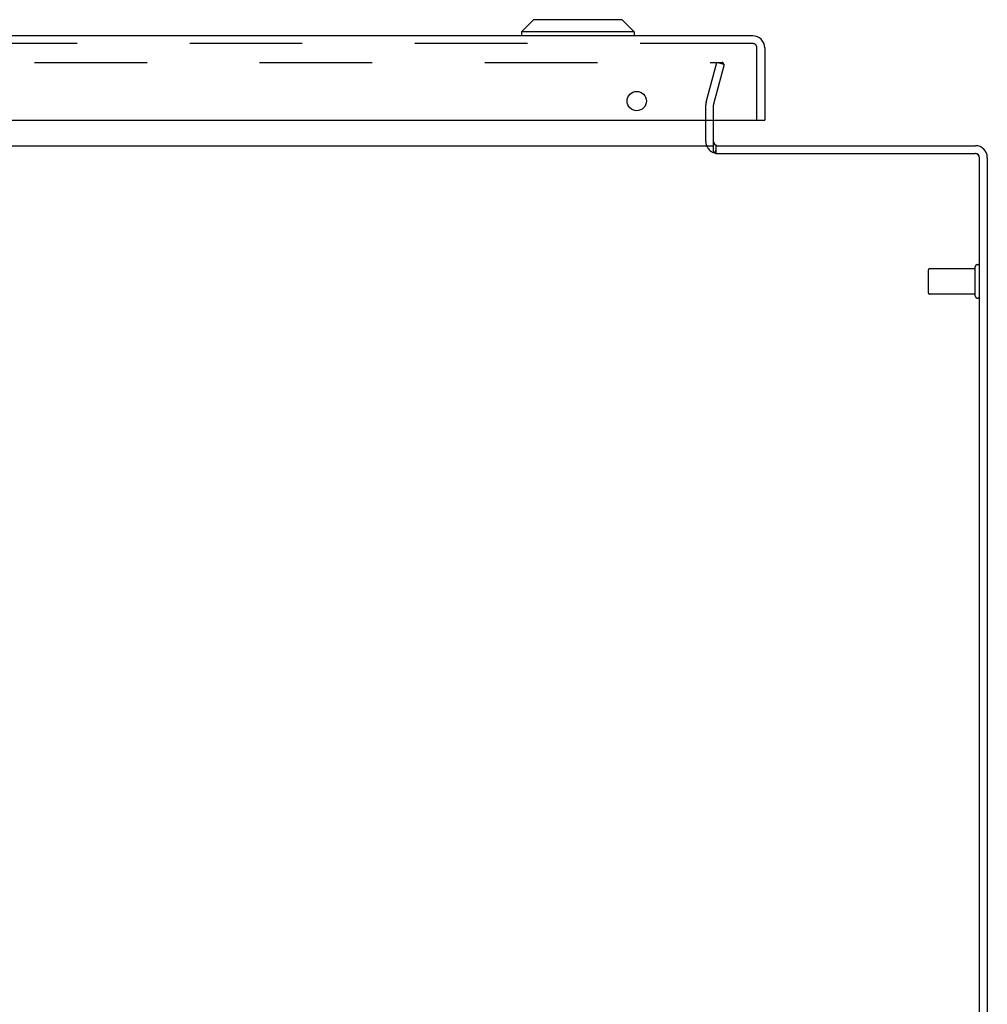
# Model space of a CAD drawing. Header units: inches. Extents: x 0 to 200, y 0 to 129.
# Tile 24 of 30: x 52 to 61, y 107 to 117. Entities that reach past the tile are written whole.
import ezdxf

# ---------------------------------------------------------------- set-up
doc = ezdxf.new("R2010")
doc.units = ezdxf.units.IN
doc.header["$LTSCALE"] = 11
doc.header["$MEASUREMENT"] = 0
doc.linetypes.add('HIDDEN', pattern=[0.2, 0.1, -0.1])
doc.layers.get('0').update_dxf_attribs({"linetype": 'CONTINUOUS'})
doc.layers.add('DEFAULT_2', color=8, linetype='HIDDEN')
doc.layers.add('XR_ENCLOSURE_DOOR_ASSEMBLY', color=7, linetype='CONTINUOUS')

msp = doc.modelspace()

# ---------------------------------------------------------------- linework, layer by layer
at = {"color": 3, "linetype": 'Continuous'}
for p, q in [((58.49, 115.2476), (58.49, 115.5487)), ((45.34, 115.3007), (58.49, 115.3007)), ((58.517, 115.3007), (61.048, 115.3007)), ((58.5081, 115.2303), (58.5108, 115.2278)), ((58.5108, 115.2278), (58.513, 115.2257)), ((58.513, 115.2257), (61.045, 115.2257)), ((61.09, 103.3007), (61.09, 115.1807)), ((61.165, 115.1837), (61.165, 103.3637))]:
    msp.add_line(p, q, dxfattribs=at)
at = {"color": 7, "linetype": 'Continuous'}
for p, q in [((58.517, 115.2257), (58.517, 115.3007)), ((58.5084, 115.2301), (58.517, 115.2711))]:
    msp.add_line(p, q, dxfattribs=at)
at = {"color": 3, "linetype": 'Continuous'}
for points in [[(58.5234, 115.3016), (58.5231, 115.3017), (58.5227, 115.3017), (58.5224, 115.3017), (58.5219, 115.3017), (58.5215, 115.3016), (58.521, 115.3015), (58.5205, 115.3014), (58.52, 115.3013), (58.5195, 115.3011), (58.5189, 115.301), (58.5184, 115.3009), (58.5179, 115.3008), (58.5174, 115.3008), (58.517, 115.3007)], [(58.49, 115.2476), (58.4915, 115.246), (58.4931, 115.2445), (58.4946, 115.2429), (58.4962, 115.2414), (58.4977, 115.24), (58.4992, 115.2385), (58.5007, 115.2371), (58.5081, 115.2303)]]:
    msp.add_lwpolyline(points, dxfattribs=at)
at = {"color": 7, "linetype": 'Continuous'}
msp.add_lwpolyline([(58.5115, 115.2271), (58.5123, 115.2268), (58.513, 115.2266), (58.5137, 115.2263), (58.5143, 115.2261), (58.5149, 115.226), (58.5155, 115.2259), (58.5161, 115.2258), (58.5165, 115.2258)], dxfattribs=at)
at = {"color": 3, "linetype": 'Continuous'}
for centre, radius, start, end in [((58.532, 115.3427), 0.042, 180, 270), ((61.048, 115.1837), 0.117, 0, 90), ((61.045, 115.1807), 0.045, 0, 90)]:
    msp.add_arc(centre, radius, start, end, dxfattribs=at)
at = {"color": 7, "linetype": 'Continuous'}
msp.add_arc((61.048, 115.1837), 0.042, 0, 90, dxfattribs=at)
at = {"layer": 'DEFAULT_2', "color": 8, "linetype": 'HIDDEN'}
for p, q in [((45.2563, 116.1134), (58.5737, 116.1134)), ((58.4184, 115.7273), (58.5218, 116.1134)), ((58.5943, 116.094), (58.4908, 115.7078)), ((58.5943, 116.094), (58.5218, 116.1134)), ((58.5752, 116.1133), (58.5737, 116.1134)), ((58.415, 115.3427), (58.415, 115.7014)), ((58.49, 115.5487), (58.49, 115.7014)), ((60.59, 113.8617), (60.59, 114.0897)), ((61.047, 114.0997), (60.6, 114.0997)), ((61.047, 113.8337), (61.047, 114.1177)), ((61.047, 113.8517), (60.6, 113.8517))]:
    msp.add_line(p, q, dxfattribs=at)
for points in [[(58.5855, 116.1078), (58.5845, 116.1089), (58.5834, 116.1099), (58.5822, 116.1108), (58.581, 116.1116), (58.5796, 116.1122), (58.5782, 116.1127), (58.5767, 116.1131), (58.5752, 116.1133)], [(58.5887, 116.0989), (58.5887, 116.0997), (58.5885, 116.1011), (58.5882, 116.1026), (58.5877, 116.104), (58.5871, 116.1053), (58.5864, 116.1066), (58.5855, 116.1078)], [(58.5882, 116.0953), (58.5885, 116.0968), (58.5887, 116.0982), (58.5887, 116.0989)]]:
    msp.add_lwpolyline(points, dxfattribs=at)
for centre, radius, start, end in [((58.515, 115.7014), 0.1, 165, 180), ((58.515, 115.7014), 0.025, 165, 180), ((58.532, 115.3427), 0.117, 180, 258.17863), ((61.0685, 114.1177), 0.0215, 360, 180), ((60.6, 114.0897), 0.01, 90, 180), ((60.6, 113.8617), 0.01, 180, 270), ((61.0685, 113.8337), 0.0215, 180, 0)]:
    msp.add_arc(centre, radius, start, end, dxfattribs=at)
at = {"layer": 'XR_ENCLOSURE_DOOR_ASSEMBLY', "color": 7, "linetype": 'Continuous'}
for p, q in [((56.7319, 116.5312), (56.6138, 116.4131)), ((57.598, 116.5312), (56.7319, 116.5312)), ((57.598, 116.5312), (57.7162, 116.4131)), ((57.7162, 116.4131), (56.6138, 116.4131)), ((56.6138, 116.4131), (56.6138, 116.3737)), ((57.7162, 116.4131), (57.7162, 116.3737)), ((58.975, 115.5487), (58.99, 115.5487))]:
    msp.add_line(p, q, dxfattribs=at)
at = {"layer": 'XR_ENCLOSURE_DOOR_ASSEMBLY', "color": 3, "linetype": 'Continuous'}
for p, q in [((58.873, 116.3737), (44.407, 116.3737)), ((58.99, 116.2567), (58.99, 115.5487)), ((44.305, 115.5487), (58.975, 115.5487))]:
    msp.add_line(p, q, dxfattribs=at)
at = {"layer": 'XR_ENCLOSURE_DOOR_ASSEMBLY', "color": 8, "linetype": 'HIDDEN'}
for p, q in [((58.873, 116.2987), (44.407, 116.2987)), ((58.915, 115.5487), (58.915, 116.2567))]:
    msp.add_line(p, q, dxfattribs=at)
at = {"layer": 'XR_ENCLOSURE_DOOR_ASSEMBLY', "color": 3, "linetype": 'Continuous'}
msp.add_circle((57.74, 115.7367), 0.094, dxfattribs=at)
msp.add_arc((58.873, 116.2567), 0.117, 0, 90, dxfattribs=at)
at = {"layer": 'XR_ENCLOSURE_DOOR_ASSEMBLY', "color": 8, "linetype": 'HIDDEN'}
msp.add_arc((58.873, 116.2567), 0.042, 0, 90, dxfattribs=at)

doc.saveas('drawing.dxf')
